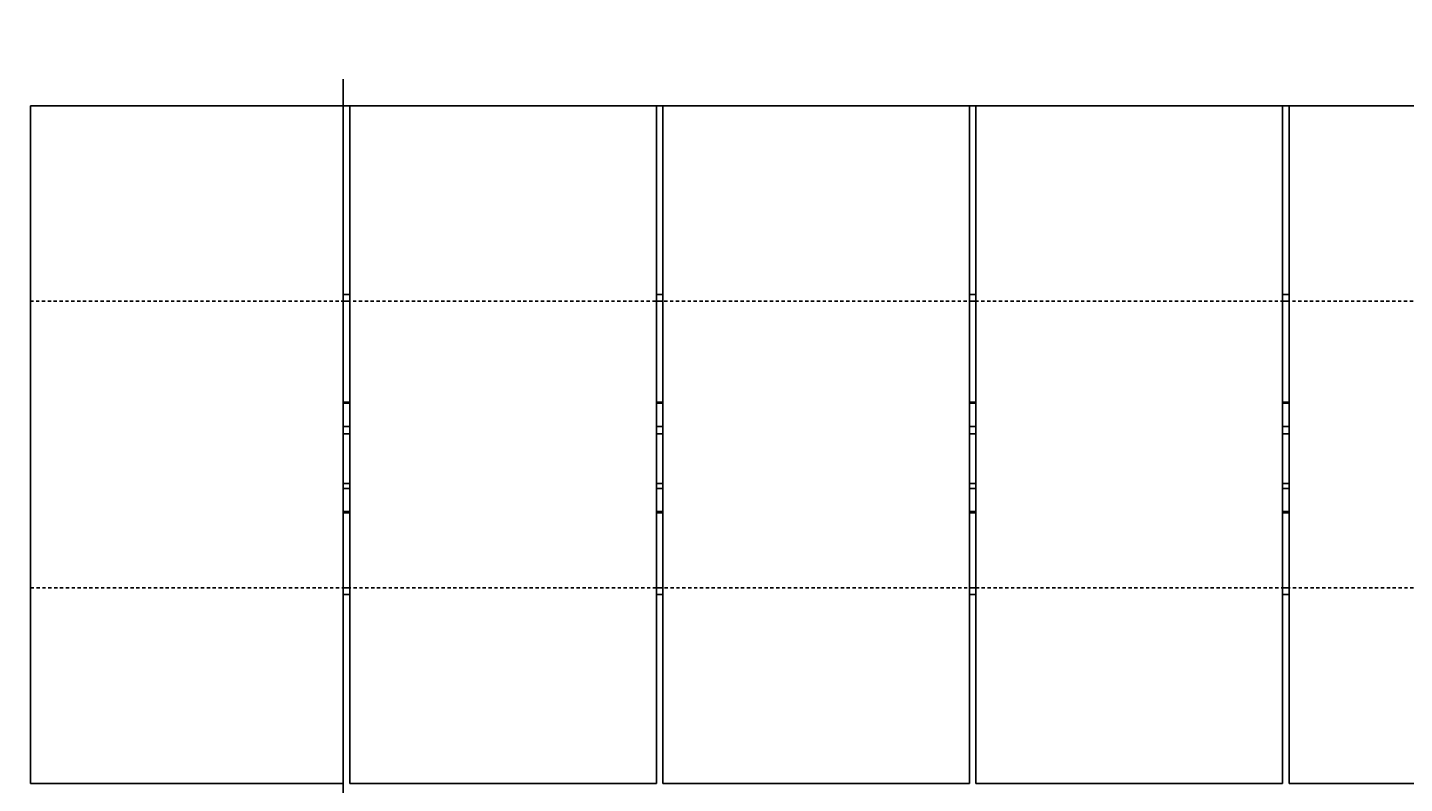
# Model space of a CAD drawing. Header units: inches. Extents: x -169 to 2787, y 589 to 946.
# Tile 11 of 45: x 635 to 688, y 752 to 781. Entities that reach past the tile are written whole.
import ezdxf

# ---------------------------------------------------------------- set-up
doc = ezdxf.new("R2010")
doc.units = ezdxf.units.IN
doc.header["$MEASUREMENT"] = 0
doc.linetypes.add('HIDDEN2', pattern=[0.1875, 0.125, -0.0625])
for name, color, linetype in [('A-FLOR-HDLN', 10, 'HIDDEN2'), ('S-ANNO-DIMS', 1, 'Continuous'), ('S-DOOR-TRNCH', 2, 'Continuous')]:
    doc.layers.add(name, color=color, linetype=linetype)
doc.styles.add('Annotative', font='romans.shx', dxfattribs={"width": 0.8, "height": 0.125})
doc.dimstyles.new('Annotative', dxfattribs={"dimscale": 0, "dimtxt": 0.125, "dimasz": 0.125, "dimexe": 0.18, "dimexo": 0.0625, "dimgap": 0.09, "dimtad": 1, "dimdec": 3, "dimzin": 3, "dimdsep": 46, "dimlunit": 4, "dimtxsty": 'Annotative', "dimcen": 0.09, "dimclrt": 2, "dimazin": 2, "dimtfac": 1, "dimtdec": 3, "dimtmove": 0, "dimatfit": 0, "dimfxl": 1, "dimtfill": 1, "dimfrac": 2, "dimtolj": 1, "dimtzin": 0, "dimarcsym": 0})

# ---------------------------------------------------------------- blocks, each defined once
blk = doc.blocks.new('TRENCH COVER PLATES_C1_RIGHT')
at = {"lineweight": -3}
for p, q in [((0.018, -13.007), (0.018, 12.993)), ((0.018, 12.993), (12, 12.993)), ((12, 12.993), (12, -13.007)), ((12, 12.993), (12.25, 12.993)), ((12.25, -13.007), (12.25, 12.993)), ((12.25, 12.993), (24, 12.993)), ((24, 12.993), (24, -13.007)), ((24, 12.993), (24.25, 12.993)), ((24.25, -13.007), (24.25, 12.993)), ((24.25, 12.993), (36, 12.993)), ((36, 12.993), (36, -13.007)), ((36, 12.993), (36.25, 12.993)), ((36.25, -13.007), (36.25, 12.993)), ((36.25, 12.993), (48, 12.993)), ((48, 12.993), (48, -13.007)), ((48, 12.993), (48.25, 12.993)), ((48.25, -13.007), (48.25, 12.993)), ((48.25, 12.993), (60, 12.993)), ((12, 5.75), (12.25, 5.75)), ((12, 5.5), (12.25, 5.5)), ((24, 5.75), (24.25, 5.75)), ((24, 5.5), (24.25, 5.5)), ((36, 5.75), (36.25, 5.75)), ((36, 5.5), (36.25, 5.5)), ((48, 5.75), (48.25, 5.75)), ((48, 5.5), (48.25, 5.5)), ((12.25, 1.625), (12, 1.625)), ((24.25, 1.625), (24.011, 1.625)), ((36.25, 1.625), (36, 1.625)), ((48.25, 1.625), (48, 1.625)), ((12.25, 1.578), (12, 1.578)), ((24.25, 1.578), (24.011, 1.578)), ((36.25, 1.578), (36, 1.578)), ((48.25, 1.578), (48, 1.578)), ((12.25, 0.687), (12, 0.687)), ((24.25, 0.687), (24.011, 0.687)), ((36.25, 0.687), (36, 0.687)), ((48.25, 0.687), (48, 0.687)), ((12.25, 0.409), (12, 0.409)), ((24.25, 0.409), (24.011, 0.409)), ((36.25, 0.409), (36, 0.409)), ((48.25, 0.409), (48, 0.409)), ((12.25, -1.495), (12, -1.495)), ((24.25, -1.495), (24.011, -1.495)), ((36.25, -1.495), (36, -1.495)), ((48.25, -1.495), (48, -1.495)), ((12, -1.688), (12.25, -1.688)), ((24.011, -1.688), (24.25, -1.688)), ((36, -1.688), (36.25, -1.688)), ((48, -1.688), (48.25, -1.688)), ((12.25, -2.578), (12, -2.578)), ((12, -2.625), (12.25, -2.625)), ((24.25, -2.578), (24.011, -2.578)), ((24.011, -2.625), (24.25, -2.625)), ((36.25, -2.578), (36, -2.578)), ((36, -2.625), (36.25, -2.625)), ((48.25, -2.578), (48, -2.578)), ((48, -2.625), (48.25, -2.625)), ((12, -5.5), (12.25, -5.5)), ((12.25, -5.751), (12, -5.751)), ((24, -5.5), (24.25, -5.5)), ((24.25, -5.751), (24, -5.751)), ((36, -5.5), (36.25, -5.5)), ((36.25, -5.751), (36, -5.751)), ((48, -5.5), (48.25, -5.5)), ((48.25, -5.751), (48, -5.751)), ((0.018, -13.007), (12, -13.007)), ((12.25, -13.007), (24, -13.007)), ((24.25, -13.007), (36, -13.007)), ((36.25, -13.007), (48, -13.007)), ((48.25, -13.007), (60, -13.007))]:
    blk.add_line(p, q, dxfattribs=at)
blk = doc.blocks.new('*D49')
at = {"layer": 'Defpoints', "color": 0, "transparency": 16777216}
for p in [(633.083, 781.713), (647.077, 781.713), (647.077, 698.522)]:
    blk.add_point(p, dxfattribs=at)
at = {"layer": 'S-ANNO-DIMS', "color": 0, "lineweight": -2, "transparency": 16777216}
for p, q in [((633.083, 778.713), (633.083, 689.882)), ((647.077, 778.713), (647.077, 689.882)), ((627.083, 698.522), (621.083, 698.522)), ((633.083, 698.522), (647.077, 698.522)), ((653.077, 698.522), (686.71, 698.522))]:
    blk.add_line(p, q, dxfattribs=at)
at = {"layer": 'S-ANNO-DIMS', "color": 0, "transparency": 16777216}
for points in [[(627.083, 699.522), (627.083, 697.522), (633.083, 698.522)], [(653.077, 699.522), (653.077, 697.522), (647.077, 698.522)]]:
    blk.add_solid(points, dxfattribs=at)
at = {"layer": 'S-ANNO-DIMS', "color": 2, "lineweight": -3, "transparency": 16777216, "insert": (673.019, 706.413), "char_height": 6, "width": 24.65573, "attachment_point": 5, "style": 'Annotative'}
blk.add_mtext('\\A1;1\'-2"', dxfattribs=at)

msp = doc.modelspace()

# ---------------------------------------------------------------- linework, layer by layer
at = {"layer": 'A-FLOR-HDLN', "lineweight": -3}
for p, q in [((1228.0774, 770.2059), (635.0952, 770.2059)), ((635.0952, 759.2059), (1228.0774, 759.2059))]:
    msp.add_line(p, q, dxfattribs=at)

# ---------------------------------------------------------------- block references
at = {"layer": 'S-DOOR-TRNCH', "lineweight": -3}
msp.add_blockref('TRENCH COVER PLATES_C1_RIGHT', (635.0774, 764.7059), dxfattribs=at)

# ---------------------------------------------------------------- dimensions: what is measured, and where the dimension line sits
at = {"layer": 'S-ANNO-DIMS', "lineweight": -3}
dim = msp.add_linear_dim(base=(647.0774, 698.5218), p1=(633.0827, 781.7127), p2=(647.0774, 781.7127), dimstyle='Annotative', override={"dimpost": '\\X', "dimtfill": 0}, dxfattribs=at)
dim.commit()
dim.dimension.update_dxf_attribs({"geometry": '*D49', "text_midpoint": (673.0188, 698.5218), "dimtype": 160})

doc.saveas('drawing.dxf')
